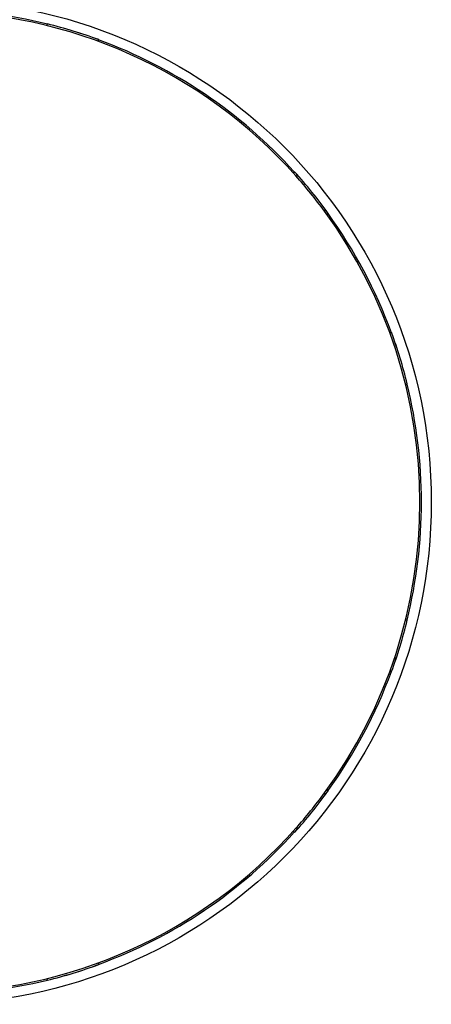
# Model space of a CAD drawing. Header units: millimetres. Extents: x 8 to 953, y 12 to 383.
# Tile 12 of 151: x 513 to 615, y 13 to 259. Entities that reach past the tile are written whole.
import ezdxf

# ---------------------------------------------------------------- set-up
doc = ezdxf.new("R2010")
doc.units = ezdxf.units.MM

msp = doc.modelspace()

# ---------------------------------------------------------------- linework, layer by layer
at = {"color": 7, "linetype": 'Continuous', "lineweight": 30}
for p, q in [((519.73, 257.44), (519.64, 257.08)), ((519.65, 257.08), (519.75, 257.48)), ((519.74, 257.43), (519.73, 257.44)), ((519.75, 257.48), (519.74, 257.47)), ((519.74, 257.47), (519.75, 257.46)), ((519.75, 257.48), (519.76, 257.49)), ((532.53, 253.57), (532.38, 253.19)), ((532.39, 253.18), (532.52, 253.53)), ((532.52, 253.53), (532.51, 253.53)), ((532.52, 253.56), (532.53, 253.56)), ((532.53, 253.57), (532.53, 253.59)), ((532.53, 253.56), (532.53, 253.57)), ((581.23, 220.68), (580.95, 220.43)), ((580.96, 220.42), (581.27, 220.7)), ((581.23, 220.67), (581.23, 220.68)), ((581.27, 220.7), (581.25, 220.7)), ((581.25, 220.7), (581.26, 220.69)), ((581.28, 220.71), (581.27, 220.7)), ((581.28, 220.7), (581.28, 220.71)), ((581.3, 220.7), (581.28, 220.7)), ((581.63, 219.67), (582.25, 219.65)), ((588.85, 211.49), (588.75, 210.88)), ((589.67, 210.32), (589.34, 210.08)), ((589.34, 210.07), (589.64, 210.28)), ((589.64, 210.28), (589.64, 210.29)), ((589.66, 210.31), (589.67, 210.3)), ((589.67, 210.32), (589.68, 210.33)), ((589.67, 210.3), (589.67, 210.32)), ((589.68, 210.33), (589.69, 210.35)), ((589.68, 210.33), (589.68, 210.33)), ((605.4, 180.65), (605.05, 180.52)), ((605.06, 180.51), (605.45, 180.66)), ((605.4, 180.64), (605.4, 180.65)), ((605.45, 180.66), (605.43, 180.66)), ((605.43, 180.66), (605.43, 180.65)), ((605.45, 180.66), (605.46, 180.66)), ((609.35, 167.88), (608.95, 167.78)), ((608.95, 167.77), (609.31, 167.86)), ((609.31, 167.86), (609.3, 167.87)), ((609.33, 167.88), (609.34, 167.87)), ((609.34, 167.87), (609.35, 167.88)), ((609.35, 167.88), (609.36, 167.89)), ((609.31, 109.11), (608.95, 109.2)), ((608.95, 109.19), (609.35, 109.09)), ((609.3, 109.1), (609.31, 109.11)), ((609.34, 109.11), (609.33, 109.1)), ((609.35, 109.09), (609.34, 109.11)), ((609.36, 109.09), (609.35, 109.09)), ((605.05, 96.45), (605.4, 96.32)), ((605.45, 96.32), (605.06, 96.46)), ((605.4, 96.32), (605.4, 96.33)), ((605.43, 96.32), (605.43, 96.31)), ((605.43, 96.31), (605.45, 96.32)), ((605.45, 96.32), (605.46, 96.31)), ((589.64, 66.69), (589.34, 66.91)), ((589.34, 66.9), (589.67, 66.66)), ((589.64, 66.68), (589.64, 66.69)), ((589.67, 66.68), (589.66, 66.67)), ((589.67, 66.66), (589.67, 66.68)), ((589.68, 66.65), (589.67, 66.66)), ((589.68, 66.64), (589.68, 66.65)), ((589.69, 66.62), (589.68, 66.64)), ((588.75, 66.09), (588.85, 65.48)), ((580.95, 56.55), (581.23, 56.3)), ((581.27, 56.28), (580.96, 56.55)), ((582.25, 57.33), (581.63, 57.3)), ((581.23, 56.3), (581.23, 56.31)), ((581.26, 56.29), (581.25, 56.28)), ((581.25, 56.28), (581.27, 56.28)), ((581.27, 56.28), (581.28, 56.27)), ((581.28, 56.27), (581.28, 56.27)), ((581.28, 56.27), (581.3, 56.27)), ((532.38, 23.79), (532.53, 23.4)), ((532.52, 23.45), (532.39, 23.79)), ((532.51, 23.44), (532.52, 23.45)), ((532.53, 23.42), (532.52, 23.42)), ((532.53, 23.4), (532.53, 23.42)), ((532.53, 23.39), (532.53, 23.4)), ((519.64, 19.9), (519.73, 19.54)), ((519.75, 19.49), (519.65, 19.9)), ((519.73, 19.54), (519.74, 19.54)), ((519.75, 19.51), (519.74, 19.51)), ((519.74, 19.51), (519.75, 19.49)), ((519.75, 19.49), (519.76, 19.48))]:
    msp.add_line(p, q, dxfattribs=at)
msp.add_circle((490.36, 138.49), 124.99, dxfattribs=at)
for radius, start, end in [(122.15, 41.6533, 138.3467), (122.53, 76.1234, 103.8766), (122.57, 69.8766, 76.1234), (122.58, 69.8766, 76.1234), (122.53, 42.1234, 69.8766), (122.57, 41.465, 42.1234), (122.6, 35.8854, 42.1146), (122.15, 36.3467, 41.6533), (122.15, 323.6533, 36.3467), (122.57, 35.8766, 36.535), (122.53, 20.1234, 35.8766), (122.57, 13.8766, 20.1234), (122.58, 13.8766, 20.1234), (122.53, 346.1234, 13.8766), (122.57, 339.8766, 346.1234), (122.58, 339.8766, 346.1234), (122.53, 324.1234, 339.8766), (122.6, 317.8854, 324.1146), (122.57, 323.465, 324.1234), (122.15, 318.3467, 323.6533), (122.15, 221.6533, 318.3467), (122.57, 317.8766, 318.535), (122.53, 290.1234, 317.8766), (122.57, 283.8766, 290.1234), (122.58, 283.8766, 290.1234), (122.53, 270, 283.8766)]:
    msp.add_arc((490.36, 138.49), radius, start, end, dxfattribs=at)

doc.saveas('drawing.dxf')
